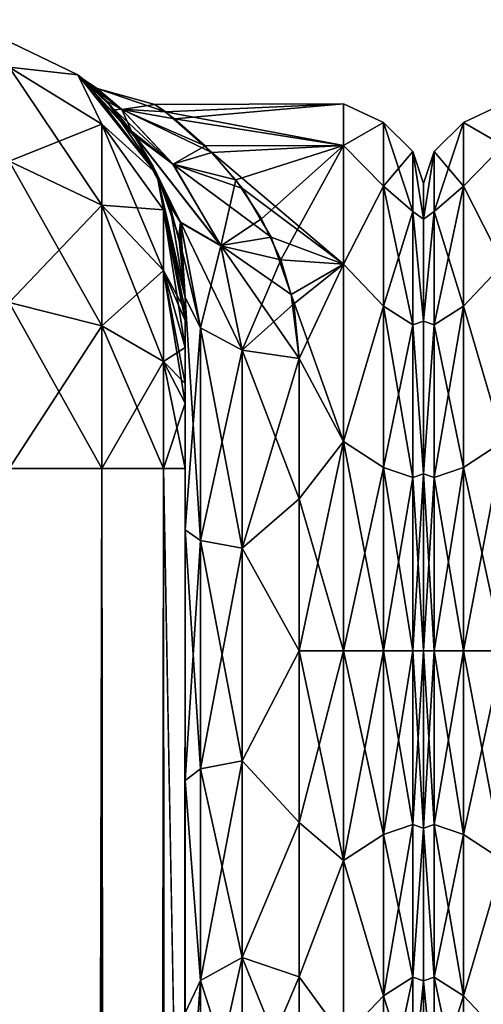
# Model space of a CAD drawing. Extents: x -23 to 470, y -2000 to 0.
# Tile 146 of 198: x 120 to 141, y -43 to 0. Entities that reach past the tile are written whole.
import ezdxf

# ---------------------------------------------------------------- set-up
doc = ezdxf.new("R2010")
doc.units = 0
doc.header["$LTSCALE"] = 64.718028
for name, color, linetype in [('306', 7, 'CONTINUOUS'), ('340', 7, 'CONTINUOUS'), ('341', 7, 'CONTINUOUS'), ('877', 7, 'CONTINUOUS'), ('879', 7, 'CONTINUOUS'), ('880', 7, 'CONTINUOUS'), ('881', 7, 'CONTINUOUS'), ('895', 7, 'CONTINUOUS'), ('896', 7, 'CONTINUOUS'), ('897', 7, 'CONTINUOUS'), ('898', 7, 'CONTINUOUS'), ('899', 7, 'CONTINUOUS'), ('910', 7, 'CONTINUOUS'), ('911', 7, 'CONTINUOUS'), ('915', 7, 'CONTINUOUS'), ('918', 7, 'CONTINUOUS'), ('919', 7, 'CONTINUOUS')]:
    doc.layers.add(name, color=color, linetype=linetype)

msp = doc.modelspace()

# ---------------------------------------------------------------- linework, layer by layer
at = {"layer": '306', "linetype": 'CONTINUOUS'}
for points in [[(138, -7.5, 0), (138, -9.067, -7.854), (138, -48.5, 0), (138, -7.5, 0)], [(138, -9.067, 7.855), (138, -7.5, 0), (138, -46.933, 7.854), (138, -9.067, 7.855)], [(138, -46.933, 7.854), (138, -7.5, 0), (138, -48.5, 0), (138, -46.933, 7.854)], [(138, -9.067, -7.854), (138, -13.536, -14.522), (138, -46.933, -7.855), (138, -9.067, -7.854)], [(138, -48.5, 0), (138, -9.067, -7.854), (138, -46.933, -7.855), (138, -48.5, 0)], [(138, -13.536, 14.522), (138, -9.067, 7.855), (138, -42.464, 14.522), (138, -13.536, 14.522)], [(138, -42.464, 14.522), (138, -9.067, 7.855), (138, -46.933, 7.854), (138, -42.464, 14.522)], [(138, -13.536, -14.522), (138, -20.235, -18.966), (138, -35.766, -18.966), (138, -13.536, -14.522)], [(138, -46.933, -7.855), (138, -13.536, -14.522), (138, -42.464, -14.522), (138, -46.933, -7.855)], [(138, -42.464, -14.522), (138, -13.536, -14.522), (138, -35.766, -18.966), (138, -42.464, -14.522)], [(138, -20.234, 18.966), (138, -13.536, 14.522), (138, -42.464, 14.522), (138, -20.234, 18.966)], [(138, -28, 20.5), (138, -20.234, 18.966), (138, -35.765, 18.966), (138, -28, 20.5)], [(138, -35.765, 18.966), (138, -20.234, 18.966), (138, -42.464, 14.522), (138, -35.765, 18.966)], [(138, -20.235, -18.966), (138, -28, -20.5), (138, -35.766, -18.966), (138, -20.235, -18.966)]]:
    msp.add_3dface(points, dxfattribs=at)
at = {"layer": '340', "linetype": 'CONTINUOUS'}
for points in [[(141.5, -5.827, 9.184), (141.5, -4, 0), (139.75, -4.826, 4.086), (141.5, -5.827, 9.184)], [(141.5, -4, 0), (141.5, -5.827, -9.184), (139.75, -4.826, -4.086), (141.5, -4, 0)], [(141.5, -4, 0), (139.75, -4.826, -4.086), (139.75, -4.826, 4.086), (141.5, -4, 0)], [(138.468, -6.09, -3.863), (138.468, -6.09, 3.863), (139.75, -4.826, -4.086), (138.468, -6.09, -3.863)], [(139.75, -7.621, -11.766), (138.468, -6.09, -3.863), (139.75, -4.826, -4.086), (139.75, -7.621, -11.766)], [(138.468, -6.09, 3.863), (138.468, -8.732, 11.124), (139.75, -4.826, 4.086), (138.468, -6.09, 3.863)], [(139.75, -4.826, -4.086), (138.468, -6.09, 3.863), (139.75, -4.826, 4.086), (139.75, -4.826, -4.086)], [(139.75, -4.826, 4.086), (138.468, -8.732, 11.124), (139.75, -7.621, 11.766), (139.75, -4.826, 4.086)], [(141.5, -5.827, 9.184), (139.75, -4.826, 4.086), (139.75, -7.621, 11.766), (141.5, -5.827, 9.184)], [(141.5, -5.827, -9.184), (139.75, -7.621, -11.766), (139.75, -4.826, -4.086), (141.5, -5.827, -9.184)], [(141.5, -11.029, 16.971), (141.5, -5.827, 9.184), (139.75, -7.621, 11.766), (141.5, -11.029, 16.971)], [(141.5, -5.827, -9.184), (141.5, -11.029, -16.971), (139.75, -7.621, -11.766), (141.5, -5.827, -9.184)], [(138, -9.067, -7.854), (138, -7.5, 0), (138.468, -6.09, -3.863), (138, -9.067, -7.854)], [(138.468, -8.732, -11.124), (138, -9.067, -7.854), (138.468, -6.09, -3.863), (138.468, -8.732, -11.124)], [(138, -7.5, 0), (138, -9.067, 7.855), (138.468, -6.09, 3.863), (138, -7.5, 0)], [(138.468, -6.09, -3.863), (138, -7.5, 0), (138.468, -6.09, 3.863), (138.468, -6.09, -3.863)], [(138.468, -6.09, 3.863), (138, -9.067, 7.855), (138.468, -8.732, 11.124), (138.468, -6.09, 3.863)], [(138.468, -8.732, -11.124), (138.468, -6.09, -3.863), (139.75, -7.621, -11.766), (138.468, -8.732, -11.124)], [(139.75, -12.875, -18.026), (138.468, -8.732, -11.124), (139.75, -7.621, -11.766), (139.75, -12.875, -18.026)], [(138.468, -8.732, 11.124), (138.468, -13.699, 17.043), (139.75, -7.621, 11.766), (138.468, -8.732, 11.124)], [(139.75, -7.621, 11.766), (138.468, -13.699, 17.043), (139.75, -12.875, 18.026), (139.75, -7.621, 11.766)], [(141.5, -11.029, 16.971), (139.75, -7.621, 11.766), (139.75, -12.875, 18.026), (141.5, -11.029, 16.971)], [(141.5, -11.029, -16.971), (139.75, -12.875, -18.026), (139.75, -7.621, -11.766), (141.5, -11.029, -16.971)], [(138, -13.536, -14.522), (138, -9.067, -7.854), (138.468, -8.732, -11.124), (138, -13.536, -14.522)], [(138.468, -13.699, -17.043), (138, -13.536, -14.522), (138.468, -8.732, -11.124), (138.468, -13.699, -17.043)], [(138, -9.067, 7.855), (138, -13.536, 14.522), (138.468, -8.732, 11.124), (138, -9.067, 7.855)], [(138.468, -8.732, 11.124), (138, -13.536, 14.522), (138.468, -13.699, 17.043), (138.468, -8.732, 11.124)], [(138.468, -13.699, -17.043), (138.468, -8.732, -11.124), (139.75, -12.875, -18.026), (138.468, -13.699, -17.043)], [(141.5, -18.816, 22.173), (141.5, -11.029, 16.971), (139.75, -12.875, 18.026), (141.5, -18.816, 22.173)], [(141.5, -11.029, -16.971), (141.5, -18.816, -22.173), (139.75, -12.875, -18.026), (141.5, -11.029, -16.971)], [(139.75, -19.952, -22.112), (138.468, -13.699, -17.043), (139.75, -12.875, -18.026), (139.75, -19.952, -22.112)], [(138.468, -13.699, 17.043), (138.468, -20.391, 20.907), (139.75, -12.875, 18.026), (138.468, -13.699, 17.043)], [(139.75, -12.875, 18.026), (138.468, -20.391, 20.907), (139.75, -19.952, 22.112), (139.75, -12.875, 18.026)], [(141.5, -18.816, 22.173), (139.75, -12.875, 18.026), (139.75, -19.952, 22.112), (141.5, -18.816, 22.173)], [(141.5, -18.816, -22.173), (139.75, -19.952, -22.112), (139.75, -12.875, -18.026), (141.5, -18.816, -22.173)], [(138, -20.235, -18.966), (138, -13.536, -14.522), (138.468, -13.699, -17.043), (138, -20.235, -18.966)], [(138, -13.536, 14.522), (138, -20.234, 18.966), (138.468, -13.699, 17.043), (138, -13.536, 14.522)], [(138.468, -20.391, -20.907), (138, -20.235, -18.966), (138.468, -13.699, -17.043), (138.468, -20.391, -20.907)], [(138.468, -13.699, 17.043), (138, -20.234, 18.966), (138.468, -20.391, 20.907), (138.468, -13.699, 17.043)], [(138.468, -20.391, -20.907), (138.468, -13.699, -17.043), (139.75, -19.952, -22.112), (138.468, -20.391, -20.907)], [(141.5, -28, 24), (141.5, -18.816, 22.173), (139.75, -28, 23.531), (141.5, -28, 24)], [(141.5, -18.816, 22.173), (139.75, -19.952, 22.112), (139.75, -28, 23.531), (141.5, -18.816, 22.173)], [(141.5, -18.816, -22.173), (141.5, -28, -24), (139.75, -19.952, -22.112), (141.5, -18.816, -22.173)], [(138, -20.234, 18.966), (138, -28, 20.5), (138.468, -20.391, 20.907), (138, -20.234, 18.966)], [(138, -28, -20.5), (138, -20.235, -18.966), (138.468, -28, -22.248), (138, -28, -20.5)], [(138.468, -28, -22.248), (138, -20.235, -18.966), (138.468, -20.391, -20.907), (138.468, -28, -22.248)], [(139.75, -28, -23.531), (138.468, -20.391, -20.907), (139.75, -19.952, -22.112), (139.75, -28, -23.531)], [(138.468, -20.391, 20.907), (138.468, -28, 22.248), (139.75, -19.952, 22.112), (138.468, -20.391, 20.907)], [(139.75, -19.952, 22.112), (138.468, -28, 22.248), (139.75, -28, 23.531), (139.75, -19.952, 22.112)], [(141.5, -28, -24), (139.75, -28, -23.531), (139.75, -19.952, -22.112), (141.5, -28, -24)], [(138.468, -20.391, 20.907), (138, -28, 20.5), (138.468, -28, 22.248), (138.468, -20.391, 20.907)], [(138.468, -28, -22.248), (138.468, -20.391, -20.907), (139.75, -28, -23.531), (138.468, -28, -22.248)]]:
    msp.add_3dface(points, dxfattribs=at)
at = {"layer": '341', "linetype": 'CONTINUOUS'}
for points in [[(138, -35.766, -18.966), (138, -28, -20.5), (138.468, -35.609, -20.907), (138, -35.766, -18.966)], [(138, -28, -20.5), (138.468, -28, -22.248), (138.468, -35.609, -20.907), (138, -28, -20.5)], [(138, -28, 20.5), (138, -35.765, 18.966), (138.468, -28, 22.248), (138, -28, 20.5)], [(138.468, -28, 22.248), (138, -35.765, 18.966), (138.468, -35.609, 20.907), (138.468, -28, 22.248)], [(138.468, -28, -22.248), (139.75, -28, -23.531), (139.75, -36.048, -22.112), (138.468, -28, -22.248)], [(138.468, -35.609, -20.907), (138.468, -28, -22.248), (139.75, -36.048, -22.112), (138.468, -35.609, -20.907)], [(139.75, -28, 23.531), (138.468, -28, 22.248), (138.468, -35.609, 20.907), (139.75, -28, 23.531)], [(139.75, -28, 23.531), (138.468, -35.609, 20.907), (139.75, -36.048, 22.112), (139.75, -28, 23.531)], [(141.5, -37.184, 22.173), (141.5, -28, 24), (139.75, -36.048, 22.112), (141.5, -37.184, 22.173)], [(141.5, -28, 24), (139.75, -28, 23.531), (139.75, -36.048, 22.112), (141.5, -28, 24)], [(141.5, -28, -24), (141.5, -37.184, -22.173), (139.75, -28, -23.531), (141.5, -28, -24)], [(139.75, -28, -23.531), (141.5, -37.184, -22.173), (139.75, -36.048, -22.112), (139.75, -28, -23.531)], [(138.468, -35.609, 20.907), (138, -35.765, 18.966), (138.468, -42.301, 17.043), (138.468, -35.609, 20.907)], [(138.468, -42.301, -17.043), (138, -35.766, -18.966), (138.468, -35.609, -20.907), (138.468, -42.301, -17.043)], [(138, -35.765, 18.966), (138, -42.464, 14.522), (138.468, -42.301, 17.043), (138, -35.765, 18.966)], [(138, -42.464, -14.522), (138, -35.766, -18.966), (138.468, -42.301, -17.043), (138, -42.464, -14.522)], [(138.468, -35.609, 20.907), (138.468, -42.301, 17.043), (139.75, -36.048, 22.112), (138.468, -35.609, 20.907)], [(138.468, -42.301, -17.043), (138.468, -35.609, -20.907), (139.75, -43.125, -18.026), (138.468, -42.301, -17.043)], [(139.75, -43.125, -18.026), (138.468, -35.609, -20.907), (139.75, -36.048, -22.112), (139.75, -43.125, -18.026)], [(139.75, -36.048, 22.112), (138.468, -42.301, 17.043), (139.75, -43.125, 18.026), (139.75, -36.048, 22.112)], [(141.5, -37.184, -22.173), (139.75, -43.125, -18.026), (139.75, -36.048, -22.112), (141.5, -37.184, -22.173)], [(141.5, -37.184, 22.173), (139.75, -36.048, 22.112), (139.75, -43.125, 18.026), (141.5, -37.184, 22.173)], [(141.5, -37.184, -22.173), (141.5, -44.971, -16.971), (139.75, -43.125, -18.026), (141.5, -37.184, -22.173)], [(141.5, -44.971, 16.971), (141.5, -37.184, 22.173), (139.75, -43.125, 18.026), (141.5, -44.971, 16.971)], [(138.468, -42.301, 17.043), (138, -42.464, 14.522), (138.468, -47.268, 11.124), (138.468, -42.301, 17.043)], [(138.468, -47.268, -11.124), (138, -42.464, -14.522), (138.468, -42.301, -17.043), (138.468, -47.268, -11.124)], [(138.468, -42.301, 17.043), (138.468, -47.268, 11.124), (139.75, -43.125, 18.026), (138.468, -42.301, 17.043)], [(138.468, -47.268, -11.124), (138.468, -42.301, -17.043), (139.75, -48.379, -11.766), (138.468, -47.268, -11.124)], [(139.75, -48.379, -11.766), (138.468, -42.301, -17.043), (139.75, -43.125, -18.026), (139.75, -48.379, -11.766)], [(138, -42.464, 14.522), (138, -46.933, 7.854), (138.468, -47.268, 11.124), (138, -42.464, 14.522)], [(138, -46.933, -7.855), (138, -42.464, -14.522), (138.468, -47.268, -11.124), (138, -46.933, -7.855)], [(139.75, -43.125, 18.026), (138.468, -47.268, 11.124), (139.75, -48.379, 11.766), (139.75, -43.125, 18.026)], [(141.5, -44.971, -16.971), (139.75, -48.379, -11.766), (139.75, -43.125, -18.026), (141.5, -44.971, -16.971)], [(141.5, -44.971, 16.971), (139.75, -43.125, 18.026), (139.75, -48.379, 11.766), (141.5, -44.971, 16.971)]]:
    msp.add_3dface(points, dxfattribs=at)
at = {"layer": '877', "linetype": 'CONTINUOUS'}
for points in [[(127.55, -58.636, 36.169), (127.55, -54.04, 30.645), (127.55, -12.5, 33.5), (127.55, -58.636, 36.169)], [(127.55, -12.5, 33.5), (127.55, -54.04, 30.645), (127.55, -22.687, 28.505), (127.55, -12.5, 33.5)], [(127.55, -13.067, 36.36), (127.55, -58.636, 36.169), (127.55, -12.5, 33.5), (127.55, -13.067, 36.36)], [(127.55, -12.5, 24.51), (127.55, -12.5, 33.5), (127.55, -22.687, 28.505), (127.55, -12.5, 24.51)], [(127.55, -12.5, -33.5), (127.55, -12.5, -24.51), (127.55, -22.687, -28.505), (127.55, -12.5, -33.5)], [(127.55, -13.067, -36.36), (127.55, -12.5, -33.5), (127.55, -58.636, -36.169), (127.55, -13.067, -36.36)], [(127.55, -58.636, -36.169), (127.55, -12.5, -33.5), (127.55, -54.04, -30.644), (127.55, -58.636, -36.169)], [(127.55, -54.04, -30.644), (127.55, -12.5, -33.5), (127.55, -22.687, -28.505), (127.55, -54.04, -30.644)], [(127.55, -13.5, 37.234), (127.55, -58.636, 36.169), (127.55, -13.067, 36.36), (127.55, -13.5, 37.234)], [(127.55, -13.5, -37.234), (127.55, -13.067, -36.36), (127.55, -64.864, -39.769), (127.55, -13.5, -37.234)], [(127.55, -64.864, -39.769), (127.55, -13.067, -36.36), (127.55, -58.636, -36.169), (127.55, -64.864, -39.769)], [(127.55, -14.695, 38.801), (127.55, -58.636, 36.169), (127.55, -13.5, 37.234), (127.55, -14.695, 38.801)], [(127.55, -14.695, -38.801), (127.55, -13.5, -37.234), (127.55, -64.864, -39.769), (127.55, -14.695, -38.801)], [(127.55, -64.864, 39.769), (127.55, -58.636, 36.169), (127.55, -14.695, 38.801), (127.55, -64.864, 39.769)], [(127.55, -16.266, 40), (127.55, -64.864, 39.769), (127.55, -14.695, 38.801), (127.55, -16.266, 40)], [(127.55, -16.266, -40), (127.55, -14.695, -38.801), (127.55, -64.864, -39.769), (127.55, -16.266, -40)], [(127.55, -17.135, 40.431), (127.55, -64.864, 39.769), (127.55, -16.266, 40), (127.55, -17.135, 40.431)], [(127.55, -17.135, -40.431), (127.55, -16.266, -40), (127.55, -71.85, -41), (127.55, -17.135, -40.431)], [(127.55, -71.85, -41), (127.55, -16.266, -40), (127.55, -64.864, -39.769), (127.55, -71.85, -41)], [(127.55, -20, 41), (127.55, -64.864, 39.769), (127.55, -17.135, 40.431), (127.55, -20, 41)], [(127.55, -20, -41), (127.55, -17.135, -40.431), (127.55, -71.85, -41), (127.55, -20, -41)], [(127.55, -71.85, 41), (127.55, -64.864, 39.769), (127.55, -20, 41), (127.55, -71.85, 41)], [(127.55, -22.687, 28.505), (127.55, -54.04, 30.645), (127.55, -33.687, 28.431), (127.55, -22.687, 28.505)], [(127.55, -33.687, -28.431), (127.55, -54.04, -30.644), (127.55, -22.687, -28.505), (127.55, -33.687, -28.431)], [(127.55, -54.04, 30.645), (127.55, -51.631, 23.876), (127.55, -33.687, 28.431), (127.55, -54.04, 30.645)], [(127.55, -33.687, 28.431), (127.55, -51.631, 23.876), (127.55, -43.869, 24.267), (127.55, -33.687, 28.431)], [(127.55, -43.868, -24.267), (127.55, -54.04, -30.644), (127.55, -33.687, -28.431), (127.55, -43.868, -24.267)]]:
    msp.add_3dface(points, dxfattribs=at)
at = {"layer": '879', "linetype": 'CONTINUOUS'}
for points in [[(138, -7.5, 0), (138, -9.067, 7.854), (138, -48.5, 0), (138, -7.5, 0)], [(138, -9.067, -7.855), (138, -7.5, 0), (138, -46.933, -7.854), (138, -9.067, -7.855)], [(138, -46.933, -7.854), (138, -7.5, 0), (138, -48.5, 0), (138, -46.933, -7.854)], [(138, -9.067, 7.854), (138, -13.536, 14.522), (138, -46.933, 7.855), (138, -9.067, 7.854)], [(138, -48.5, 0), (138, -9.067, 7.854), (138, -46.933, 7.855), (138, -48.5, 0)], [(138, -13.536, -14.522), (138, -9.067, -7.855), (138, -42.464, -14.522), (138, -13.536, -14.522)], [(138, -42.464, -14.522), (138, -9.067, -7.855), (138, -46.933, -7.854), (138, -42.464, -14.522)], [(138, -13.536, 14.522), (138, -20.235, 18.966), (138, -35.766, 18.966), (138, -13.536, 14.522)], [(138, -46.933, 7.855), (138, -13.536, 14.522), (138, -42.464, 14.522), (138, -46.933, 7.855)], [(138, -42.464, 14.522), (138, -13.536, 14.522), (138, -35.766, 18.966), (138, -42.464, 14.522)], [(138, -20.234, -18.966), (138, -13.536, -14.522), (138, -42.464, -14.522), (138, -20.234, -18.966)], [(138, -28, -20.5), (138, -20.234, -18.966), (138, -35.765, -18.966), (138, -28, -20.5)], [(138, -35.765, -18.966), (138, -20.234, -18.966), (138, -42.464, -14.522), (138, -35.765, -18.966)], [(138, -20.235, 18.966), (138, -28, 20.5), (138, -35.766, 18.966), (138, -20.235, 18.966)]]:
    msp.add_3dface(points, dxfattribs=at)
at = {"layer": '880', "linetype": 'CONTINUOUS'}
for points in [[(127.089, -4.658, 5.583), (134.5, -4, 0), (126.227, -4.026, 1.121), (127.089, -4.658, 5.583)], [(126.227, -4.026, 1.121), (134.5, -4, 0), (126.695, -4.359, -4.138), (126.227, -4.026, 1.121)], [(134.5, -4, 0), (134.5, -5.827, -9.184), (126.695, -4.359, -4.138), (134.5, -4, 0)], [(134.5, -5.827, 9.184), (134.5, -4, 0), (127.089, -4.658, 5.583), (134.5, -5.827, 9.184)], [(126.695, -4.359, -4.138), (134.5, -5.827, -9.184), (128.715, -6.131, -9.886), (126.695, -4.359, -4.138)], [(128.432, -5.843, 9.223), (134.5, -5.827, 9.184), (127.089, -4.658, 5.583), (128.432, -5.843, 9.223)], [(129.772, -7.344, 12.219), (134.5, -5.827, 9.184), (128.432, -5.843, 9.223), (129.772, -7.344, 12.219)], [(134.5, -5.827, -9.184), (134.5, -11.029, -16.971), (128.715, -6.131, -9.886), (134.5, -5.827, -9.184)], [(130.905, -9.042, 14.717), (134.5, -5.827, 9.184), (129.772, -7.344, 12.219), (130.905, -9.042, 14.717)], [(131.751, -10.844, 16.783), (134.5, -5.827, 9.184), (130.905, -9.042, 14.717), (131.751, -10.844, 16.783)], [(134.5, -11.029, 16.971), (134.5, -5.827, 9.184), (131.751, -10.844, 16.783), (134.5, -11.029, 16.971)], [(128.715, -6.131, -9.886), (134.5, -11.029, -16.971), (130.06, -7.719, -12.833), (128.715, -6.131, -9.886)], [(130.06, -7.719, -12.833), (134.5, -11.029, -16.971), (131.323, -9.845, -15.697), (130.06, -7.719, -12.833)], [(131.323, -9.845, -15.697), (134.5, -11.029, -16.971), (132.195, -12.37, -18.213), (131.323, -9.845, -15.697)], [(132.31, -12.769, 18.547), (134.5, -11.029, 16.971), (131.751, -10.844, 16.783), (132.31, -12.769, 18.547)], [(134.5, -11.029, -16.971), (134.5, -18.816, -22.173), (132.195, -12.37, -18.213), (134.5, -11.029, -16.971)], [(132.55, -15.172, 20.284), (134.5, -11.029, 16.971), (132.31, -12.769, 18.547), (132.55, -15.172, 20.284)], [(134.5, -18.816, 22.173), (134.5, -11.029, 16.971), (132.55, -15.172, 20.284), (134.5, -18.816, 22.173)], [(132.195, -12.37, -18.213), (134.5, -18.816, -22.173), (132.55, -15.172, -20.284), (132.195, -12.37, -18.213)], [(132.55, -15.172, -20.284), (134.5, -18.816, -22.173), (132.55, -21.323, -23.052), (132.55, -15.172, -20.284)], [(132.55, -21.323, 23.052), (134.5, -18.816, 22.173), (132.55, -15.172, 20.284), (132.55, -21.323, 23.052)], [(134.5, -18.816, -22.173), (134.5, -28, -24), (132.55, -21.323, -23.052), (134.5, -18.816, -22.173)], [(134.5, -28, 24), (134.5, -18.816, 22.173), (132.55, -28, 24), (134.5, -28, 24)], [(132.55, -28, 24), (134.5, -18.816, 22.173), (132.55, -21.323, 23.052), (132.55, -28, 24)], [(132.55, -21.323, -23.052), (134.5, -28, -24), (132.55, -28, -24), (132.55, -21.323, -23.052)]]:
    msp.add_3dface(points, dxfattribs=at)
at = {"layer": '881', "linetype": 'CONTINUOUS'}
for points in [[(132.55, -28, -24), (134.5, -28, -24), (134.5, -37.184, -22.173), (132.55, -28, -24)], [(134.5, -28, 24), (132.55, -28, 24), (132.55, -35.526, 22.79), (134.5, -28, 24)], [(134.5, -37.184, 22.173), (134.5, -28, 24), (132.55, -35.526, 22.79), (134.5, -37.184, 22.173)], [(132.55, -28, -24), (134.5, -37.184, -22.173), (132.55, -35.526, -22.79), (132.55, -28, -24)], [(132.55, -42.292, 19.28), (134.5, -37.184, 22.173), (132.55, -35.526, 22.79), (132.55, -42.292, 19.28)], [(132.55, -35.526, -22.79), (134.5, -37.184, -22.173), (132.55, -42.292, -19.28), (132.55, -35.526, -22.79)], [(134.5, -44.971, 16.971), (134.5, -37.184, 22.173), (132.55, -42.292, 19.28), (134.5, -44.971, 16.971)], [(134.5, -37.184, -22.173), (134.5, -44.971, -16.971), (132.55, -42.292, -19.28), (134.5, -37.184, -22.173)], [(132.55, -47.617, 13.826), (134.5, -44.971, 16.971), (132.55, -42.292, 19.28), (132.55, -47.617, 13.826)], [(132.55, -42.292, -19.28), (134.5, -44.971, -16.971), (132.55, -47.617, -13.826), (132.55, -42.292, -19.28)]]:
    msp.add_3dface(points, dxfattribs=at)
at = {"layer": '895', "linetype": 'CONTINUOUS'}
for points in [[(123.889, -1980, -49.839), (119.834, -1980, -52.548), (123.889, -20, -49.839), (123.889, -1980, -49.839)], [(123.889, -20, -49.839), (119.834, -1980, -52.548), (119.834, -20, -52.548), (123.889, -20, -49.839)], [(126.598, -1980, -45.784), (123.889, -1980, -49.839), (126.598, -20, -45.784), (126.598, -1980, -45.784)], [(126.598, -20, -45.784), (123.889, -1980, -49.839), (123.889, -20, -49.839), (126.598, -20, -45.784)], [(127.55, -20, -41), (127.55, -71.85, -41), (126.598, -1980, -45.784), (127.55, -20, -41)], [(127.55, -20, -41), (126.598, -1980, -45.784), (126.598, -20, -45.784), (127.55, -20, -41)]]:
    msp.add_3dface(points, dxfattribs=at)
at = {"layer": '896', "linetype": 'CONTINUOUS'}
for points in [[(117.832, -0.313, -33.5), (122.844, -2.727, -33.5), (119.834, -2.396, -40.776), (117.832, -0.313, -33.5)], [(119.834, -2.396, -40.776), (122.844, -2.727, -33.5), (123.889, -4.9, -39.741), (119.834, -2.396, -40.776)], [(119.834, -2.396, -40.776), (123.889, -4.9, -39.741), (119.834, -6.525, -46.964), (119.834, -2.396, -40.776)], [(122.844, -2.727, -33.5), (126.312, -7.076, -33.5), (123.889, -4.9, -39.741), (122.844, -2.727, -33.5)], [(123.889, -4.9, -39.741), (123.889, -8.442, -45.049), (119.834, -6.525, -46.964), (123.889, -4.9, -39.741)], [(123.889, -4.9, -39.741), (126.312, -7.076, -33.5), (126.598, -8.648, -38.192), (123.889, -4.9, -39.741)], [(123.889, -4.9, -39.741), (126.598, -8.648, -38.192), (123.889, -8.442, -45.049), (123.889, -4.9, -39.741)], [(123.889, -8.442, -45.049), (119.834, -12.71, -51.099), (119.834, -6.525, -46.964), (123.889, -8.442, -45.049)], [(126.312, -7.076, -33.5), (127.55, -12.5, -33.5), (126.598, -8.648, -38.192), (126.312, -7.076, -33.5)], [(123.889, -13.747, -48.595), (119.834, -12.71, -51.099), (123.889, -8.442, -45.049), (123.889, -13.747, -48.595)], [(126.598, -8.648, -38.192), (126.598, -11.311, -42.182), (123.889, -8.442, -45.049), (126.598, -8.648, -38.192)], [(126.598, -11.311, -42.182), (123.889, -13.747, -48.595), (123.889, -8.442, -45.049), (126.598, -11.311, -42.182)], [(127.55, -12.5, -33.5), (127.55, -13.067, -36.36), (126.598, -8.648, -38.192), (127.55, -12.5, -33.5)], [(126.598, -8.648, -38.192), (127.55, -13.067, -36.36), (126.598, -11.311, -42.182), (126.598, -8.648, -38.192)], [(126.598, -15.299, -44.849), (123.889, -13.747, -48.595), (126.598, -11.311, -42.182), (126.598, -15.299, -44.849)], [(127.55, -13.067, -36.36), (127.55, -13.5, -37.234), (126.598, -11.311, -42.182), (127.55, -13.067, -36.36)], [(127.55, -13.5, -37.234), (127.55, -14.695, -38.801), (126.598, -11.311, -42.182), (127.55, -13.5, -37.234)], [(127.55, -14.695, -38.801), (126.598, -15.299, -44.849), (126.598, -11.311, -42.182), (127.55, -14.695, -38.801)], [(123.889, -13.747, -48.595), (119.834, -20, -52.548), (119.834, -12.71, -51.099), (123.889, -13.747, -48.595)], [(123.889, -20, -49.839), (119.834, -20, -52.548), (123.889, -13.747, -48.595), (123.889, -20, -49.839)], [(126.598, -15.299, -44.849), (123.889, -20, -49.839), (123.889, -13.747, -48.595), (126.598, -15.299, -44.849)], [(127.55, -14.695, -38.801), (127.55, -16.266, -40), (126.598, -15.299, -44.849), (127.55, -14.695, -38.801)], [(126.598, -20, -45.784), (123.889, -20, -49.839), (126.598, -15.299, -44.849), (126.598, -20, -45.784)], [(127.55, -16.266, -40), (127.55, -17.135, -40.431), (126.598, -15.299, -44.849), (127.55, -16.266, -40)], [(127.55, -17.135, -40.431), (126.598, -20, -45.784), (126.598, -15.299, -44.849), (127.55, -17.135, -40.431)], [(127.55, -17.135, -40.431), (127.55, -20, -41), (126.598, -20, -45.784), (127.55, -17.135, -40.431)]]:
    msp.add_3dface(points, dxfattribs=at)
at = {"layer": '897', "linetype": 'CONTINUOUS'}
for points in [[(122.844, -2.727, -33.5), (117.832, -0.313, -33.5), (122.844, -2.727, 33.5), (122.844, -2.727, -33.5)], [(122.844, -2.727, 33.5), (117.832, -0.313, -33.5), (117.832, -0.313, 33.5), (122.844, -2.727, 33.5)], [(126.312, -7.076, -33.5), (122.844, -2.727, -33.5), (125.48, -5.611, -14.453), (126.312, -7.076, -33.5)], [(125.48, -5.611, -14.453), (122.844, -2.727, -33.5), (125.311, -5.361, -13.825), (125.48, -5.611, -14.453)], [(125.311, -5.361, -13.825), (122.844, -2.727, -33.5), (124.457, -4.268, -10.521), (125.311, -5.361, -13.825)], [(124.457, -4.268, -10.521), (122.844, -2.727, -33.5), (123.638, -3.417, -6.694), (124.457, -4.268, -10.521)], [(123.638, -3.417, -6.694), (122.844, -2.727, -33.5), (123.142, -2.973, -3.013), (123.638, -3.417, -6.694)], [(123.142, -2.973, -3.013), (122.844, -2.727, -33.5), (123.199, -3.021, 3.641), (123.142, -2.973, -3.013)], [(123.199, -3.021, 3.641), (122.844, -2.727, -33.5), (122.844, -2.727, 33.5), (123.199, -3.021, 3.641)], [(126.312, -7.076, 33.5), (123.199, -3.021, 3.641), (122.844, -2.727, 33.5), (126.312, -7.076, 33.5)], [(124.113, -3.891, 9.057), (123.199, -3.021, 3.641), (126.312, -7.076, 33.5), (124.113, -3.891, 9.057)], [(125.196, -5.199, 13.395), (124.113, -3.891, 9.057), (126.312, -7.076, 33.5), (125.196, -5.199, 13.395)], [(125.33, -5.388, 13.894), (125.196, -5.199, 13.395), (126.312, -7.076, 33.5), (125.33, -5.388, 13.894)], [(126.152, -6.756, 16.935), (125.33, -5.388, 13.894), (126.312, -7.076, 33.5), (126.152, -6.756, 16.935)], [(126.506, -7.499, -18.285), (126.312, -7.076, -33.5), (125.48, -5.611, -14.453), (126.506, -7.499, -18.285)], [(126.876, -8.45, 19.819), (126.152, -6.756, 16.935), (126.312, -7.076, 33.5), (126.876, -8.45, 19.819)], [(127.55, -12.5, 33.5), (126.876, -8.45, 19.819), (126.312, -7.076, 33.5), (127.55, -12.5, 33.5)], [(127.55, -12.5, -24.51), (127.55, -12.5, -33.5), (126.312, -7.076, -33.5), (127.55, -12.5, -24.51)], [(127.55, -12.5, -24.51), (126.312, -7.076, -33.5), (127.266, -9.851, -21.723), (127.55, -12.5, -24.51)], [(127.266, -9.851, -21.723), (126.312, -7.076, -33.5), (126.506, -7.499, -18.285), (127.266, -9.851, -21.723)], [(126.876, -8.45, 19.819), (127.55, -12.5, 33.5), (127.345, -10.247, 22.207), (126.876, -8.45, 19.819)], [(127.55, -12.5, 33.5), (127.55, -12.5, 24.51), (127.345, -10.247, 22.207), (127.55, -12.5, 33.5)]]:
    msp.add_3dface(points, dxfattribs=at)
at = {"layer": '898', "linetype": 'CONTINUOUS'}
for points in [[(122.844, -2.727, 33.5), (117.832, -0.313, 33.5), (119.834, -2.396, 40.776), (122.844, -2.727, 33.5)], [(123.889, -4.9, 39.741), (122.844, -2.727, 33.5), (119.834, -2.396, 40.776), (123.889, -4.9, 39.741)], [(123.889, -4.9, 39.741), (119.834, -2.396, 40.776), (123.889, -8.442, 45.049), (123.889, -4.9, 39.741)], [(123.889, -8.442, 45.049), (119.834, -2.396, 40.776), (119.834, -6.525, 46.964), (123.889, -8.442, 45.049)], [(126.312, -7.076, 33.5), (122.844, -2.727, 33.5), (123.889, -4.9, 39.741), (126.312, -7.076, 33.5)], [(126.598, -8.648, 38.192), (126.312, -7.076, 33.5), (123.889, -4.9, 39.741), (126.598, -8.648, 38.192)], [(126.598, -8.648, 38.192), (123.889, -4.9, 39.741), (126.598, -11.311, 42.182), (126.598, -8.648, 38.192)], [(126.598, -11.311, 42.182), (123.889, -4.9, 39.741), (123.889, -8.442, 45.049), (126.598, -11.311, 42.182)], [(119.834, -12.71, 51.099), (123.889, -13.747, 48.595), (119.834, -6.525, 46.964), (119.834, -12.71, 51.099)], [(123.889, -13.747, 48.595), (123.889, -8.442, 45.049), (119.834, -6.525, 46.964), (123.889, -13.747, 48.595)], [(127.55, -13.067, 36.36), (127.55, -12.5, 33.5), (126.312, -7.076, 33.5), (127.55, -13.067, 36.36)], [(127.55, -13.067, 36.36), (126.312, -7.076, 33.5), (126.598, -8.648, 38.192), (127.55, -13.067, 36.36)], [(123.889, -13.747, 48.595), (126.598, -15.299, 44.849), (123.889, -8.442, 45.049), (123.889, -13.747, 48.595)], [(126.598, -15.299, 44.849), (126.598, -11.311, 42.182), (123.889, -8.442, 45.049), (126.598, -15.299, 44.849)], [(127.55, -14.695, 38.801), (127.55, -13.5, 37.234), (126.598, -8.648, 38.192), (127.55, -14.695, 38.801)], [(127.55, -14.695, 38.801), (126.598, -8.648, 38.192), (126.598, -11.311, 42.182), (127.55, -14.695, 38.801)], [(127.55, -13.5, 37.234), (127.55, -13.067, 36.36), (126.598, -8.648, 38.192), (127.55, -13.5, 37.234)], [(127.55, -17.135, 40.431), (127.55, -16.266, 40), (126.598, -11.311, 42.182), (127.55, -17.135, 40.431)], [(126.598, -15.299, 44.849), (127.55, -17.135, 40.431), (126.598, -11.311, 42.182), (126.598, -15.299, 44.849)], [(127.55, -16.266, 40), (127.55, -14.695, 38.801), (126.598, -11.311, 42.182), (127.55, -16.266, 40)], [(123.889, -13.747, 48.595), (119.834, -12.71, 51.099), (123.889, -20, 49.839), (123.889, -13.747, 48.595)], [(123.889, -20, 49.839), (119.834, -12.71, 51.099), (119.834, -20, 52.548), (123.889, -20, 49.839)], [(126.598, -15.299, 44.849), (123.889, -13.747, 48.595), (126.598, -20, 45.784), (126.598, -15.299, 44.849)], [(126.598, -20, 45.784), (123.889, -13.747, 48.595), (123.889, -20, 49.839), (126.598, -20, 45.784)], [(127.55, -20, 41), (127.55, -17.135, 40.431), (126.598, -15.299, 44.849), (127.55, -20, 41)], [(127.55, -20, 41), (126.598, -15.299, 44.849), (126.598, -20, 45.784), (127.55, -20, 41)]]:
    msp.add_3dface(points, dxfattribs=at)
at = {"layer": '899', "linetype": 'CONTINUOUS'}
for points in [[(123.889, -20, 49.839), (119.834, -20, 52.548), (123.889, -1980, 49.839), (123.889, -20, 49.839)], [(123.889, -1980, 49.839), (119.834, -20, 52.548), (119.834, -1980, 52.548), (123.889, -1980, 49.839)], [(126.598, -20, 45.784), (123.889, -20, 49.839), (126.598, -1980, 45.784), (126.598, -20, 45.784)], [(126.598, -1980, 45.784), (123.889, -20, 49.839), (123.889, -1980, 49.839), (126.598, -1980, 45.784)], [(127.55, -71.85, 41), (127.55, -20, 41), (126.598, -20, 45.784), (127.55, -71.85, 41)], [(127.55, -1928.15, 41), (127.55, -71.85, 41), (126.598, -20, 45.784), (127.55, -1928.15, 41)], [(127.55, -1980, 41), (127.55, -1928.15, 41), (126.598, -20, 45.784), (127.55, -1980, 41)], [(127.55, -1980, 41), (126.598, -20, 45.784), (126.598, -1980, 45.784), (127.55, -1980, 41)]]:
    msp.add_3dface(points, dxfattribs=at)
at = {"layer": '910', "linetype": 'CONTINUOUS'}
for points in [[(123.638, -3.417, -6.694), (123.142, -2.973, -3.013), (124.765, -4.244, -6.681), (123.638, -3.417, -6.694)], [(123.142, -2.973, -3.013), (123.199, -3.021, 3.641), (123.686, -3.33, 0.02), (123.142, -2.973, -3.013)], [(124.765, -4.244, -6.681), (123.142, -2.973, -3.013), (123.686, -3.33, 0.02), (124.765, -4.244, -6.681)], [(123.199, -3.021, 3.641), (124.113, -3.891, 9.057), (124.777, -4.253, 6.715), (123.199, -3.021, 3.641)], [(123.686, -3.33, 0.02), (123.199, -3.021, 3.641), (124.777, -4.253, 6.715), (123.686, -3.33, 0.02)], [(124.457, -4.268, -10.521), (123.638, -3.417, -6.694), (124.765, -4.244, -6.681), (124.457, -4.268, -10.521)], [(126.227, -4.026, 1.121), (126.695, -4.359, -4.138), (123.686, -3.33, 0.02), (126.227, -4.026, 1.121)], [(126.227, -4.026, 1.121), (123.686, -3.33, 0.02), (124.777, -4.253, 6.715), (126.227, -4.026, 1.121)], [(126.695, -4.359, -4.138), (124.765, -4.244, -6.681), (123.686, -3.33, 0.02), (126.695, -4.359, -4.138)], [(124.113, -3.891, 9.057), (125.196, -5.199, 13.395), (124.777, -4.253, 6.715), (124.113, -3.891, 9.057)], [(127.008, -6.643, -12.374), (124.457, -4.268, -10.521), (124.765, -4.244, -6.681), (127.008, -6.643, -12.374)], [(125.311, -5.361, -13.825), (124.457, -4.268, -10.521), (127.008, -6.643, -12.374), (125.311, -5.361, -13.825)], [(126.695, -4.359, -4.138), (128.715, -6.131, -9.886), (124.765, -4.244, -6.681), (126.695, -4.359, -4.138)], [(128.715, -6.131, -9.886), (127.008, -6.643, -12.374), (124.765, -4.244, -6.681), (128.715, -6.131, -9.886)], [(127.089, -4.658, 5.583), (126.227, -4.026, 1.121), (124.777, -4.253, 6.715), (127.089, -4.658, 5.583)], [(128.432, -5.843, 9.223), (127.089, -4.658, 5.583), (124.777, -4.253, 6.715), (128.432, -5.843, 9.223)], [(128.432, -5.843, 9.223), (124.777, -4.253, 6.715), (127.019, -6.657, 12.397), (128.432, -5.843, 9.223)], [(124.777, -4.253, 6.715), (125.196, -5.199, 13.395), (127.019, -6.657, 12.397), (124.777, -4.253, 6.715)], [(125.196, -5.199, 13.395), (125.33, -5.388, 13.894), (127.019, -6.657, 12.397), (125.196, -5.199, 13.395)], [(125.48, -5.611, -14.453), (125.311, -5.361, -13.825), (127.341, -9.198, -18.705), (125.48, -5.611, -14.453)], [(127.341, -9.198, -18.705), (125.311, -5.361, -13.825), (129.108, -10.22, -17.113), (127.341, -9.198, -18.705)], [(129.108, -10.22, -17.113), (125.311, -5.361, -13.825), (127.008, -6.643, -12.374), (129.108, -10.22, -17.113)], [(125.33, -5.388, 13.894), (126.152, -6.756, 16.935), (127.346, -9.211, 18.717), (125.33, -5.388, 13.894)], [(127.019, -6.657, 12.397), (125.33, -5.388, 13.894), (129.112, -10.233, 17.125), (127.019, -6.657, 12.397)], [(129.112, -10.233, 17.125), (125.33, -5.388, 13.894), (127.346, -9.211, 18.717), (129.112, -10.233, 17.125)], [(126.506, -7.499, -18.285), (125.48, -5.611, -14.453), (127.341, -9.198, -18.705), (126.506, -7.499, -18.285)], [(129.772, -7.344, 12.219), (128.432, -5.843, 9.223), (127.019, -6.657, 12.397), (129.772, -7.344, 12.219)], [(128.715, -6.131, -9.886), (130.06, -7.719, -12.833), (127.008, -6.643, -12.374), (128.715, -6.131, -9.886)], [(126.152, -6.756, 16.935), (126.876, -8.45, 19.819), (127.346, -9.211, 18.717), (126.152, -6.756, 16.935)], [(130.06, -7.719, -12.833), (131.323, -9.845, -15.697), (127.008, -6.643, -12.374), (130.06, -7.719, -12.833)], [(131.323, -9.845, -15.697), (129.108, -10.22, -17.113), (127.008, -6.643, -12.374), (131.323, -9.845, -15.697)], [(129.772, -7.344, 12.219), (127.019, -6.657, 12.397), (129.112, -10.233, 17.125), (129.772, -7.344, 12.219)], [(127.266, -9.851, -21.723), (126.506, -7.499, -18.285), (127.341, -9.198, -18.705), (127.266, -9.851, -21.723)], [(130.905, -9.042, 14.717), (129.772, -7.344, 12.219), (129.112, -10.233, 17.125), (130.905, -9.042, 14.717)], [(126.876, -8.45, 19.819), (127.345, -10.247, 22.207), (127.346, -9.211, 18.717), (126.876, -8.45, 19.819)], [(131.751, -10.844, 16.783), (130.905, -9.042, 14.717), (129.112, -10.233, 17.125), (131.751, -10.844, 16.783)], [(128.219, -13.835, -22.399), (127.266, -9.851, -21.723), (127.341, -9.198, -18.705), (128.219, -13.835, -22.399)], [(128.219, -13.835, -22.399), (127.341, -9.198, -18.705), (130.05, -14.814, -20.85), (128.219, -13.835, -22.399)], [(130.05, -14.814, -20.85), (127.341, -9.198, -18.705), (129.108, -10.22, -17.113), (130.05, -14.814, -20.85)], [(127.345, -10.247, 22.207), (127.55, -12.5, 24.51), (127.346, -9.211, 18.717), (127.345, -10.247, 22.207)], [(127.55, -12.5, 24.51), (128.219, -13.835, 22.399), (127.346, -9.211, 18.717), (127.55, -12.5, 24.51)], [(128.219, -13.835, 22.399), (129.112, -10.233, 17.125), (127.346, -9.211, 18.717), (128.219, -13.835, 22.399)], [(127.55, -12.5, -24.51), (127.266, -9.851, -21.723), (128.219, -13.835, -22.399), (127.55, -12.5, -24.51)], [(131.323, -9.845, -15.697), (132.195, -12.37, -18.213), (129.108, -10.22, -17.113), (131.323, -9.845, -15.697)], [(130.05, -14.814, 20.85), (129.112, -10.233, 17.125), (128.219, -13.835, 22.399), (130.05, -14.814, 20.85)], [(132.195, -12.37, -18.213), (132.55, -15.172, -20.284), (129.108, -10.22, -17.113), (132.195, -12.37, -18.213)], [(132.55, -15.172, -20.284), (130.05, -14.814, -20.85), (129.108, -10.22, -17.113), (132.55, -15.172, -20.284)], [(131.751, -10.844, 16.783), (129.112, -10.233, 17.125), (130.05, -14.814, 20.85), (131.751, -10.844, 16.783)], [(132.31, -12.769, 18.547), (131.751, -10.844, 16.783), (130.05, -14.814, 20.85), (132.31, -12.769, 18.547)], [(132.55, -15.172, 20.284), (132.31, -12.769, 18.547), (130.05, -14.814, 20.85), (132.55, -15.172, 20.284)]]:
    msp.add_3dface(points, dxfattribs=at)
at = {"layer": '911', "linetype": 'CONTINUOUS'}
for points in [[(127.55, -22.687, -28.505), (127.55, -12.5, -24.51), (128.219, -23.159, -26.056), (127.55, -22.687, -28.505)], [(127.55, -12.5, -24.51), (128.219, -13.835, -22.399), (128.219, -23.159, -26.056), (127.55, -12.5, -24.51)], [(128.219, -13.835, -22.399), (130.05, -14.814, -20.85), (130.05, -23.493, -24.255), (128.219, -13.835, -22.399)], [(128.219, -23.159, -26.056), (128.219, -13.835, -22.399), (130.05, -23.493, -24.255), (128.219, -23.159, -26.056)], [(132.55, -15.172, -20.284), (132.55, -21.323, -23.052), (130.05, -14.814, -20.85), (132.55, -15.172, -20.284)], [(130.05, -14.814, -20.85), (132.55, -21.323, -23.052), (130.05, -23.493, -24.255), (130.05, -14.814, -20.85)], [(132.55, -21.323, -23.052), (132.55, -28, -24), (130.05, -23.493, -24.255), (132.55, -21.323, -23.052)], [(127.55, -33.687, -28.431), (127.55, -22.687, -28.505), (128.219, -33.174, -25.992), (127.55, -33.687, -28.431)], [(128.219, -33.174, -25.992), (127.55, -22.687, -28.505), (128.219, -23.159, -26.056), (128.219, -33.174, -25.992)], [(128.219, -33.174, -25.992), (128.219, -23.159, -26.056), (130.05, -32.816, -24.195), (128.219, -33.174, -25.992)], [(130.05, -32.816, -24.195), (128.219, -23.159, -26.056), (130.05, -23.493, -24.255), (130.05, -32.816, -24.195)], [(132.55, -28, -24), (130.05, -32.816, -24.195), (130.05, -23.493, -24.255), (132.55, -28, -24)], [(132.55, -28, -24), (132.55, -35.526, -22.79), (130.05, -32.816, -24.195), (132.55, -28, -24)], [(130.05, -41.451, -20.68), (128.219, -33.174, -25.992), (130.05, -32.816, -24.195), (130.05, -41.451, -20.68)], [(132.55, -35.526, -22.79), (130.05, -41.451, -20.68), (130.05, -32.816, -24.195), (132.55, -35.526, -22.79)], [(128.219, -42.45, -22.217), (127.55, -33.687, -28.431), (128.219, -33.174, -25.992), (128.219, -42.45, -22.217)], [(128.219, -42.45, -22.217), (128.219, -33.174, -25.992), (130.05, -41.451, -20.68), (128.219, -42.45, -22.217)], [(127.55, -43.868, -24.267), (127.55, -33.687, -28.431), (128.219, -42.45, -22.217), (127.55, -43.868, -24.267)], [(132.55, -35.526, -22.79), (132.55, -42.292, -19.28), (130.05, -41.451, -20.68), (132.55, -35.526, -22.79)], [(130.05, -48.165, -14.212), (128.219, -42.45, -22.217), (130.05, -41.451, -20.68), (130.05, -48.165, -14.212)], [(132.55, -42.292, -19.28), (132.55, -47.617, -13.826), (130.05, -41.451, -20.68), (132.55, -42.292, -19.28)], [(132.55, -47.617, -13.826), (130.05, -48.165, -14.212), (130.05, -41.451, -20.68), (132.55, -47.617, -13.826)], [(128.219, -49.662, -15.268), (127.55, -43.868, -24.267), (128.219, -42.45, -22.217), (128.219, -49.662, -15.268)], [(128.219, -49.662, -15.268), (128.219, -42.45, -22.217), (130.05, -48.165, -14.212), (128.219, -49.662, -15.268)]]:
    msp.add_3dface(points, dxfattribs=at)
at = {"layer": '915', "linetype": 'CONTINUOUS'}
for points in [[(127.55, -12.5, 24.51), (127.55, -22.687, 28.505), (128.219, -13.835, 22.399), (127.55, -12.5, 24.51)], [(128.219, -13.835, 22.399), (127.55, -22.687, 28.505), (128.219, -23.159, 26.056), (128.219, -13.835, 22.399)], [(130.05, -14.814, 20.85), (128.219, -13.835, 22.399), (128.219, -23.159, 26.056), (130.05, -14.814, 20.85)], [(130.05, -14.814, 20.85), (128.219, -23.159, 26.056), (130.05, -23.493, 24.255), (130.05, -14.814, 20.85)], [(132.55, -15.172, 20.284), (130.05, -14.814, 20.85), (130.05, -23.493, 24.255), (132.55, -15.172, 20.284)], [(132.55, -21.323, 23.052), (132.55, -15.172, 20.284), (130.05, -23.493, 24.255), (132.55, -21.323, 23.052)], [(132.55, -28, 24), (132.55, -21.323, 23.052), (130.05, -23.493, 24.255), (132.55, -28, 24)], [(127.55, -22.687, 28.505), (127.55, -33.687, 28.431), (128.219, -23.159, 26.056), (127.55, -22.687, 28.505)], [(128.219, -23.159, 26.056), (127.55, -33.687, 28.431), (128.219, -33.174, 25.992), (128.219, -23.159, 26.056)], [(128.219, -23.159, 26.056), (128.219, -33.174, 25.992), (130.05, -23.493, 24.255), (128.219, -23.159, 26.056)], [(130.05, -23.493, 24.255), (128.219, -33.174, 25.992), (130.05, -32.816, 24.195), (130.05, -23.493, 24.255)], [(132.55, -28, 24), (130.05, -23.493, 24.255), (130.05, -32.816, 24.195), (132.55, -28, 24)], [(132.55, -35.526, 22.79), (132.55, -28, 24), (130.05, -32.816, 24.195), (132.55, -35.526, 22.79)], [(128.219, -33.174, 25.992), (128.219, -42.45, 22.217), (130.05, -32.816, 24.195), (128.219, -33.174, 25.992)], [(130.05, -32.816, 24.195), (128.219, -42.45, 22.217), (130.05, -41.451, 20.68), (130.05, -32.816, 24.195)], [(132.55, -35.526, 22.79), (130.05, -32.816, 24.195), (130.05, -41.451, 20.68), (132.55, -35.526, 22.79)], [(128.219, -33.174, 25.992), (127.55, -33.687, 28.431), (128.219, -42.45, 22.217), (128.219, -33.174, 25.992)], [(127.55, -33.687, 28.431), (127.55, -43.869, 24.267), (128.219, -42.45, 22.217), (127.55, -33.687, 28.431)], [(132.55, -42.292, 19.28), (132.55, -35.526, 22.79), (130.05, -41.451, 20.68), (132.55, -42.292, 19.28)], [(128.219, -49.662, 15.268), (130.05, -48.165, 14.212), (130.05, -41.451, 20.68), (128.219, -49.662, 15.268)], [(128.219, -42.45, 22.217), (128.219, -49.662, 15.268), (130.05, -41.451, 20.68), (128.219, -42.45, 22.217)], [(130.05, -48.165, 14.212), (132.55, -42.292, 19.28), (130.05, -41.451, 20.68), (130.05, -48.165, 14.212)], [(132.55, -47.617, 13.826), (132.55, -42.292, 19.28), (130.05, -48.165, 14.212), (132.55, -47.617, 13.826)], [(127.55, -43.869, 24.267), (127.55, -51.704, 16.707), (128.219, -42.45, 22.217), (127.55, -43.869, 24.267)], [(127.55, -51.704, 16.707), (128.219, -49.662, 15.268), (128.219, -42.45, 22.217), (127.55, -51.704, 16.707)]]:
    msp.add_3dface(points, dxfattribs=at)
at = {"layer": '918', "linetype": 'CONTINUOUS'}
for points in [[(134.5, -5.827, -9.184), (134.5, -4, 0), (136.25, -4.826, -4.086), (134.5, -5.827, -9.184)], [(134.5, -4, 0), (134.5, -5.827, 9.184), (136.25, -4.826, 4.086), (134.5, -4, 0)], [(134.5, -4, 0), (136.25, -4.826, 4.086), (136.25, -4.826, -4.086), (134.5, -4, 0)], [(134.5, -5.827, -9.184), (136.25, -4.826, -4.086), (136.25, -7.621, -11.766), (134.5, -5.827, -9.184)], [(134.5, -5.827, 9.184), (136.25, -7.621, 11.766), (136.25, -4.826, 4.086), (134.5, -5.827, 9.184)], [(137.532, -6.09, 3.863), (137.532, -6.09, -3.863), (136.25, -4.826, 4.086), (137.532, -6.09, 3.863)], [(136.25, -7.621, 11.766), (137.532, -6.09, 3.863), (136.25, -4.826, 4.086), (136.25, -7.621, 11.766)], [(137.532, -6.09, -3.863), (137.532, -8.732, -11.124), (136.25, -4.826, -4.086), (137.532, -6.09, -3.863)], [(136.25, -4.826, 4.086), (137.532, -6.09, -3.863), (136.25, -4.826, -4.086), (136.25, -4.826, 4.086)], [(136.25, -4.826, -4.086), (137.532, -8.732, -11.124), (136.25, -7.621, -11.766), (136.25, -4.826, -4.086)], [(134.5, -11.029, -16.971), (134.5, -5.827, -9.184), (136.25, -7.621, -11.766), (134.5, -11.029, -16.971)], [(134.5, -5.827, 9.184), (134.5, -11.029, 16.971), (136.25, -7.621, 11.766), (134.5, -5.827, 9.184)], [(137.532, -8.732, 11.124), (137.532, -6.09, 3.863), (136.25, -7.621, 11.766), (137.532, -8.732, 11.124)], [(138, -9.067, 7.854), (138, -7.5, 0), (137.532, -6.09, 3.863), (138, -9.067, 7.854)], [(137.532, -8.732, 11.124), (138, -9.067, 7.854), (137.532, -6.09, 3.863), (137.532, -8.732, 11.124)], [(138, -7.5, 0), (138, -9.067, -7.855), (137.532, -6.09, -3.863), (138, -7.5, 0)], [(137.532, -6.09, 3.863), (138, -7.5, 0), (137.532, -6.09, -3.863), (137.532, -6.09, 3.863)], [(137.532, -6.09, -3.863), (138, -9.067, -7.855), (137.532, -8.732, -11.124), (137.532, -6.09, -3.863)], [(134.5, -11.029, -16.971), (136.25, -7.621, -11.766), (136.25, -12.875, -18.026), (134.5, -11.029, -16.971)], [(134.5, -11.029, 16.971), (136.25, -12.875, 18.026), (136.25, -7.621, 11.766), (134.5, -11.029, 16.971)], [(136.25, -12.875, 18.026), (137.532, -8.732, 11.124), (136.25, -7.621, 11.766), (136.25, -12.875, 18.026)], [(137.532, -8.732, -11.124), (137.532, -13.699, -17.043), (136.25, -7.621, -11.766), (137.532, -8.732, -11.124)], [(136.25, -7.621, -11.766), (137.532, -13.699, -17.043), (136.25, -12.875, -18.026), (136.25, -7.621, -11.766)], [(137.532, -13.699, 17.043), (137.532, -8.732, 11.124), (136.25, -12.875, 18.026), (137.532, -13.699, 17.043)], [(138, -13.536, 14.522), (138, -9.067, 7.854), (137.532, -8.732, 11.124), (138, -13.536, 14.522)], [(137.532, -13.699, 17.043), (138, -13.536, 14.522), (137.532, -8.732, 11.124), (137.532, -13.699, 17.043)], [(138, -9.067, -7.855), (138, -13.536, -14.522), (137.532, -8.732, -11.124), (138, -9.067, -7.855)], [(137.532, -8.732, -11.124), (138, -13.536, -14.522), (137.532, -13.699, -17.043), (137.532, -8.732, -11.124)], [(134.5, -18.816, -22.173), (134.5, -11.029, -16.971), (136.25, -12.875, -18.026), (134.5, -18.816, -22.173)], [(134.5, -11.029, 16.971), (134.5, -18.816, 22.173), (136.25, -12.875, 18.026), (134.5, -11.029, 16.971)], [(134.5, -18.816, -22.173), (136.25, -12.875, -18.026), (136.25, -19.952, -22.112), (134.5, -18.816, -22.173)], [(134.5, -18.816, 22.173), (136.25, -19.952, 22.112), (136.25, -12.875, 18.026), (134.5, -18.816, 22.173)], [(136.25, -19.952, 22.112), (137.532, -13.699, 17.043), (136.25, -12.875, 18.026), (136.25, -19.952, 22.112)], [(137.532, -13.699, -17.043), (137.532, -20.391, -20.907), (136.25, -12.875, -18.026), (137.532, -13.699, -17.043)], [(136.25, -12.875, -18.026), (137.532, -20.391, -20.907), (136.25, -19.952, -22.112), (136.25, -12.875, -18.026)], [(137.532, -20.391, 20.907), (137.532, -13.699, 17.043), (136.25, -19.952, 22.112), (137.532, -20.391, 20.907)], [(138, -20.235, 18.966), (138, -13.536, 14.522), (137.532, -13.699, 17.043), (138, -20.235, 18.966)], [(138, -13.536, -14.522), (138, -20.234, -18.966), (137.532, -13.699, -17.043), (138, -13.536, -14.522)], [(137.532, -20.391, 20.907), (138, -20.235, 18.966), (137.532, -13.699, 17.043), (137.532, -20.391, 20.907)], [(137.532, -13.699, -17.043), (138, -20.234, -18.966), (137.532, -20.391, -20.907), (137.532, -13.699, -17.043)], [(134.5, -28, -24), (134.5, -18.816, -22.173), (136.25, -28, -23.531), (134.5, -28, -24)], [(134.5, -18.816, -22.173), (136.25, -19.952, -22.112), (136.25, -28, -23.531), (134.5, -18.816, -22.173)], [(134.5, -18.816, 22.173), (134.5, -28, 24), (136.25, -19.952, 22.112), (134.5, -18.816, 22.173)], [(134.5, -28, 24), (136.25, -28, 23.531), (136.25, -19.952, 22.112), (134.5, -28, 24)], [(136.25, -28, 23.531), (137.532, -20.391, 20.907), (136.25, -19.952, 22.112), (136.25, -28, 23.531)], [(137.532, -20.391, -20.907), (137.532, -28, -22.248), (136.25, -19.952, -22.112), (137.532, -20.391, -20.907)], [(136.25, -19.952, -22.112), (137.532, -28, -22.248), (136.25, -28, -23.531), (136.25, -19.952, -22.112)], [(138, -20.234, -18.966), (138, -28, -20.5), (137.532, -20.391, -20.907), (138, -20.234, -18.966)], [(138, -28, 20.5), (138, -20.235, 18.966), (137.532, -28, 22.248), (138, -28, 20.5)], [(137.532, -28, 22.248), (138, -20.235, 18.966), (137.532, -20.391, 20.907), (137.532, -28, 22.248)], [(137.532, -28, 22.248), (137.532, -20.391, 20.907), (136.25, -28, 23.531), (137.532, -28, 22.248)], [(137.532, -20.391, -20.907), (138, -28, -20.5), (137.532, -28, -22.248), (137.532, -20.391, -20.907)]]:
    msp.add_3dface(points, dxfattribs=at)
at = {"layer": '919', "linetype": 'CONTINUOUS'}
for points in [[(134.5, -37.184, -22.173), (134.5, -28, -24), (136.25, -36.048, -22.112), (134.5, -37.184, -22.173)], [(134.5, -28, -24), (136.25, -28, -23.531), (136.25, -36.048, -22.112), (134.5, -28, -24)], [(134.5, -28, 24), (134.5, -37.184, 22.173), (136.25, -28, 23.531), (134.5, -28, 24)], [(136.25, -28, 23.531), (134.5, -37.184, 22.173), (136.25, -36.048, 22.112), (136.25, -28, 23.531)], [(137.532, -28, 22.248), (136.25, -28, 23.531), (136.25, -36.048, 22.112), (137.532, -28, 22.248)], [(137.532, -35.609, 20.907), (137.532, -28, 22.248), (136.25, -36.048, 22.112), (137.532, -35.609, 20.907)], [(136.25, -28, -23.531), (137.532, -28, -22.248), (137.532, -35.609, -20.907), (136.25, -28, -23.531)], [(136.25, -28, -23.531), (137.532, -35.609, -20.907), (136.25, -36.048, -22.112), (136.25, -28, -23.531)], [(138, -35.766, 18.966), (138, -28, 20.5), (137.532, -35.609, 20.907), (138, -35.766, 18.966)], [(138, -28, 20.5), (137.532, -28, 22.248), (137.532, -35.609, 20.907), (138, -28, 20.5)], [(138, -28, -20.5), (138, -35.765, -18.966), (137.532, -28, -22.248), (138, -28, -20.5)], [(137.532, -28, -22.248), (138, -35.765, -18.966), (137.532, -35.609, -20.907), (137.532, -28, -22.248)], [(137.532, -35.609, -20.907), (137.532, -42.301, -17.043), (136.25, -36.048, -22.112), (137.532, -35.609, -20.907)], [(137.532, -42.301, 17.043), (137.532, -35.609, 20.907), (136.25, -43.125, 18.026), (137.532, -42.301, 17.043)], [(136.25, -43.125, 18.026), (137.532, -35.609, 20.907), (136.25, -36.048, 22.112), (136.25, -43.125, 18.026)], [(137.532, -35.609, -20.907), (138, -35.765, -18.966), (137.532, -42.301, -17.043), (137.532, -35.609, -20.907)], [(137.532, -42.301, 17.043), (138, -35.766, 18.966), (137.532, -35.609, 20.907), (137.532, -42.301, 17.043)], [(138, -35.765, -18.966), (138, -42.464, -14.522), (137.532, -42.301, -17.043), (138, -35.765, -18.966)], [(138, -42.464, 14.522), (138, -35.766, 18.966), (137.532, -42.301, 17.043), (138, -42.464, 14.522)], [(134.5, -37.184, 22.173), (136.25, -43.125, 18.026), (136.25, -36.048, 22.112), (134.5, -37.184, 22.173)], [(134.5, -37.184, -22.173), (136.25, -36.048, -22.112), (136.25, -43.125, -18.026), (134.5, -37.184, -22.173)], [(136.25, -36.048, -22.112), (137.532, -42.301, -17.043), (136.25, -43.125, -18.026), (136.25, -36.048, -22.112)], [(134.5, -37.184, 22.173), (134.5, -44.971, 16.971), (136.25, -43.125, 18.026), (134.5, -37.184, 22.173)], [(134.5, -44.971, -16.971), (134.5, -37.184, -22.173), (136.25, -43.125, -18.026), (134.5, -44.971, -16.971)], [(137.532, -42.301, -17.043), (137.532, -47.268, -11.124), (136.25, -43.125, -18.026), (137.532, -42.301, -17.043)], [(137.532, -47.268, 11.124), (137.532, -42.301, 17.043), (136.25, -48.379, 11.766), (137.532, -47.268, 11.124)], [(136.25, -48.379, 11.766), (137.532, -42.301, 17.043), (136.25, -43.125, 18.026), (136.25, -48.379, 11.766)], [(137.532, -42.301, -17.043), (138, -42.464, -14.522), (137.532, -47.268, -11.124), (137.532, -42.301, -17.043)], [(137.532, -47.268, 11.124), (138, -42.464, 14.522), (137.532, -42.301, 17.043), (137.532, -47.268, 11.124)], [(138, -42.464, -14.522), (138, -46.933, -7.854), (137.532, -47.268, -11.124), (138, -42.464, -14.522)], [(138, -46.933, 7.855), (138, -42.464, 14.522), (137.532, -47.268, 11.124), (138, -46.933, 7.855)], [(134.5, -44.971, 16.971), (136.25, -48.379, 11.766), (136.25, -43.125, 18.026), (134.5, -44.971, 16.971)], [(134.5, -44.971, -16.971), (136.25, -43.125, -18.026), (136.25, -48.379, -11.766), (134.5, -44.971, -16.971)], [(136.25, -43.125, -18.026), (137.532, -47.268, -11.124), (136.25, -48.379, -11.766), (136.25, -43.125, -18.026)]]:
    msp.add_3dface(points, dxfattribs=at)

doc.saveas('drawing.dxf')
